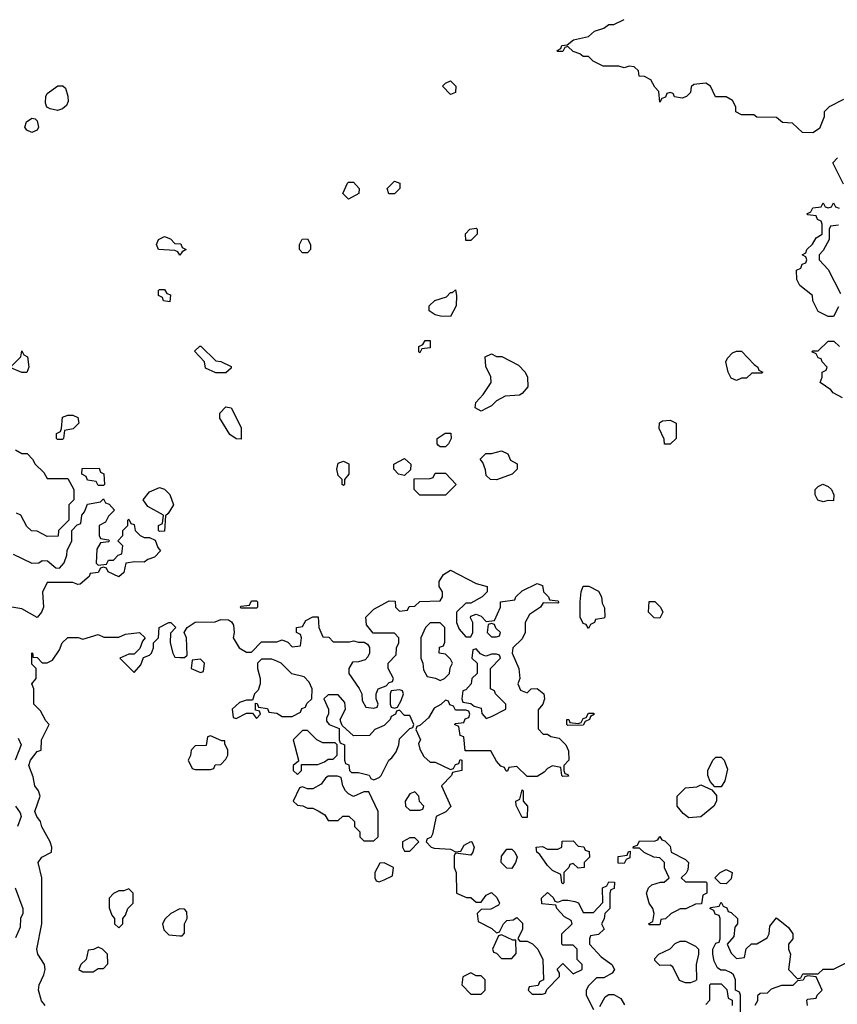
# Model space of a CAD drawing. Header units: inches. Extents: x 2710684 to 2828758, y 857022 to 965663.
# Tile 30 of 256: x 2725682 to 2728885, y 886674 to 890531. Entities that reach past the tile are written whole.
import ezdxf

# ---------------------------------------------------------------- set-up
doc = ezdxf.new("R2010")
doc.units = ezdxf.units.IN
doc.header["$MEASUREMENT"] = 0
doc.layers.add('C7828', color=7, linetype='Continuous')
doc.layers.add('C7829', color=7, linetype='Continuous')

msp = doc.modelspace()

# ---------------------------------------------------------------- linework, layer by layer
at = {"layer": 'C7828', "color": 4, "elevation": 16}
for points in [[(2728910, 889886), (2728868, 889970), (2728886, 889990)], [(2728890, 889406), (2728870, 889368), (2728850, 889368), (2728810, 889388), (2728788.9, 889428.9), (2728788, 889450), (2728738, 889490), (2728727.3, 889512.7), (2728726, 889550), (2728742, 889558), (2728747.3, 889572.7), (2728762, 889578), (2728766, 889590), (2728762, 889602), (2728748, 889610), (2728762, 889618), (2728766, 889630), (2728788.4, 889651.6), (2728803.1, 889676.9), (2728826, 889690), (2728826, 889730), (2728822, 889742), (2728808, 889748), (2728802, 889762), (2728770, 889766), (2728766, 889770), (2728782, 889778), (2728790, 889794), (2728822, 889798), (2728830, 889814), (2728838, 889798), (2728850, 889794), (2728862, 889798), (2728870, 889814), (2728878, 889798), (2728892.7, 889792.7)], [(2728890, 889726), (2728858, 889722), (2728854, 889710), (2728854, 889670), (2728830, 889626), (2728814, 889610), (2728814, 889590), (2728850, 889552), (2728898, 889458)], [(2728906, 889050), (2728869.1, 889069.1), (2728860.4, 889080.4), (2728818, 889110), (2728826, 889130), (2728826, 889150), (2728842, 889158), (2728846, 889170), (2728826, 889190), (2728822, 889202), (2728810, 889206), (2728802, 889222), (2728786, 889230), (2728790, 889234), (2728810, 889234), (2728850, 889272), (2728871.6, 889271.6), (2728894, 889250)], [(2725665.4, 888845.4), (2725690, 888832), (2725711.1, 888831.1), (2725732, 888810), (2725742, 888790), (2725776.9, 888756.9), (2725790, 888734), (2725870, 888734), (2725894, 888690), (2725894, 888650), (2725874, 888630), (2725874, 888570), (2725834, 888530), (2725832.7, 888507.3), (2725790, 888506), (2725750, 888528), (2725728.4, 888528.4), (2725710, 888546), (2725686, 888590), (2725670, 888598)], [(2725656.9, 888436.9), (2725730, 888402), (2725756.4, 888403.6), (2725770, 888412), (2725791.6, 888411.6), (2725823.6, 888383.6), (2725838, 888382), (2725856.4, 888403.6), (2725867.3, 888432.7), (2725868.4, 888451.6), (2725886, 888490), (2725886, 888530), (2725907.3, 888552.7), (2725922, 888558), (2725926, 888590), (2725936.4, 888603.6), (2725947.3, 888632.7), (2725998, 888642), (2726010, 888654), (2726018, 888638), (2726032.7, 888632.7), (2726054, 888610), (2726030, 888586), (2726018, 888562), (2725994, 888550), (2725994, 888510), (2725998, 888498), (2726030, 888494), (2726034, 888490), (2726030, 888486), (2725998, 888482), (2725983.6, 888456.4), (2725982, 888402), (2725990, 888394), (2726022, 888398), (2726030, 888414), (2726050, 888414), (2726067.3, 888432.7), (2726082, 888438), (2726086, 888470), (2726066, 888490), (2726086, 888510), (2726086, 888530), (2726106, 888550), (2726106, 888570), (2726110, 888574), (2726118, 888558), (2726130, 888554), (2726134, 888530), (2726154, 888510), (2726170, 888502), (2726190, 888502), (2726212.7, 888492.7), (2726223.6, 888463.6), (2726234, 888450), (2726210, 888426), (2726183.6, 888416.4), (2726170, 888406), (2726132.7, 888407.3), (2726098, 888402), (2726090, 888366), (2726070, 888348), (2726028.4, 888368.4), (2726022, 888382), (2726010, 888386), (2725998, 888382), (2725990, 888366), (2725958, 888362), (2725954, 888350), (2725919.6, 888320.4), (2725910, 888318), (2725890, 888326), (2725790, 888326), (2725771.6, 888288.4), (2725774.8, 888230), (2725767.3, 888210), (2725750, 888189.6), (2725690, 888222.7), (2725650.7, 888229.3)], [(2725782, 886670), (2725767.2, 886687.2), (2725755.1, 886730), (2725758, 886750), (2725777.2, 886790), (2725781.2, 886810), (2725779, 886830), (2725752.7, 886870), (2725749.3, 886890), (2725769.3, 886990), (2725769.3, 887169.3), (2725754, 887230), (2725768.7, 887250), (2725806, 887270), (2725808, 887290), (2725802, 887310), (2725769.4, 887369.4), (2725764, 887390), (2725749, 887410), (2725741.2, 887430), (2725762, 887490), (2725755.3, 887510), (2725741.2, 887530), (2725734.6, 887565.4), (2725717.2, 887610), (2725724, 887630), (2725750, 887664.7), (2725766, 887670), (2725768, 887710), (2725798, 887770), (2725784.7, 887784.7), (2725763.1, 887823.1), (2725738, 887850), (2725738, 887910), (2725729.2, 887930), (2725746, 887950), (2725746, 887990), (2725730, 888006), (2725729.1, 888050.9), (2725732, 888050), (2725734, 888046), (2725734, 888034), (2725750, 888032), (2725770, 888012), (2725790, 888012), (2725810, 888022), (2725838, 888062), (2725849, 888090), (2725870, 888110.7), (2725910.7, 888110.7), (2725930, 888104.7), (2725990, 888122), (2726011.6, 888111.6), (2726070, 888112), (2726096.4, 888123.6), (2726151.1, 888131.1), (2726174, 888110), (2726163.6, 888096.4), (2726152.7, 888067.3), (2726130, 888046), (2726110, 888046), (2726074, 888030), (2726130, 887974), (2726156.4, 888003.6), (2726167.3, 888032.7), (2726190, 888042), (2726198, 888050), (2726206, 888070), (2726206, 888090), (2726226, 888110), (2726228, 888150), (2726266, 888170), (2726274, 888170), (2726294, 888150), (2726272.7, 888127.3), (2726272, 888090), (2726282, 888050), (2726290, 888034), (2726310, 888032), (2726327.3, 888032.7), (2726338, 888042), (2726335.3, 888110), (2726326, 888130), (2726338, 888150), (2726370, 888170.8), (2726447.3, 888172.7), (2726470, 888182), (2726499.6, 888179.6), (2726512, 888172), (2726519.6, 888159.6), (2726522, 888130), (2726518, 888110), (2726542, 888070), (2726570, 888054), (2726590, 888054), (2726630, 888094), (2726690, 888094), (2726710, 888102), (2726732.7, 888092.7), (2726750, 888074), (2726782, 888078), (2726786, 888110), (2726782, 888122), (2726766, 888130), (2726766, 888150), (2726790, 888154), (2726803.1, 888176.9), (2726830, 888192), (2726852, 888192), (2726854, 888150), (2726870, 888114), (2726892.7, 888112.7), (2726910, 888094), (2726974, 888094), (2726990, 888098), (2727010, 888092), (2727032, 888092), (2727044.7, 888084.7), (2727052, 888072), (2727052, 888050), (2727045.4, 888034.6), (2727036, 888024), (2727010, 888015.3), (2726986, 888014), (2726972, 887990), (2726972, 887970), (2727011.6, 887911.6), (2727022, 887890), (2727023.6, 887863.6), (2727038, 887838), (2727070, 887834), (2727082, 887838), (2727086, 887850), (2727078, 887870), (2727078, 887890), (2727086, 887910), (2727118, 887922), (2727130, 887934), (2727142, 887938), (2727146, 887950), (2727126, 887990), (2727126, 888010), (2727156.4, 888043.6), (2727158, 888070), (2727168, 888090), (2727168, 888110), (2727150, 888128), (2727067.3, 888127.3), (2727040.4, 888160.4), (2727038, 888190), (2727070, 888222), (2727130, 888254), (2727152.7, 888252.7), (2727154, 888230), (2727170, 888214), (2727202, 888218), (2727207.3, 888232.7), (2727230, 888234), (2727250, 888252), (2727330, 888254), (2727338, 888270), (2727338, 888290), (2727326, 888310), (2727326, 888330), (2727342, 888358), (2727370, 888374), (2727470, 888322), (2727514, 888310), (2727514, 888290), (2727494, 888270), (2727450, 888246), (2727430, 888246), (2727394, 888210), (2727394, 888170), (2727403.6, 888143.6), (2727430, 888114), (2727450, 888114), (2727458, 888130), (2727458, 888170), (2727448.4, 888188.4), (2727450, 888194), (2727470, 888202), (2727490, 888194), (2727510, 888174), (2727542, 888178), (2727566, 888230), (2727566, 888250), (2727622, 888258), (2727626, 888270), (2727650, 888294), (2727710, 888322), (2727730, 888314), (2727734, 888290), (2727754, 888270), (2727758, 888258), (2727790, 888254), (2727794, 888250), (2727790, 888246), (2727732.7, 888247.3), (2727722, 888230), (2727679.6, 888200.4), (2727662, 888170), (2727662, 888130), (2727650, 888106), (2727614, 888070), (2727612, 888050), (2727638, 887990), (2727642, 887950), (2727634, 887930), (2727644.7, 887904.7), (2727670, 887894), (2727686, 887910), (2727710, 887910.8), (2727736, 887890), (2727738, 887870), (2727732, 887850), (2727712.7, 887827.3), (2727712.7, 887752.7), (2727732.7, 887732.7), (2727750, 887732), (2727763.6, 887723.6), (2727796, 887716), (2727822, 887690), (2727832.7, 887667.3), (2727834, 887630), (2727814, 887610), (2727814, 887590), (2727818, 887578), (2727830, 887574), (2727832.7, 887567.3), (2727810, 887566), (2727806, 887570), (2727802, 887602), (2727770, 887608), (2727750, 887598), (2727736.9, 887583.1), (2727710, 887566), (2727670, 887566), (2727630, 887606), (2727598, 887602), (2727592.7, 887587.3), (2727587.3, 887587.3), (2727582, 887602), (2727567.3, 887607.3), (2727550, 887626), (2727527.3, 887667.3), (2727427.3, 887667.3), (2727422, 887722), (2727407.3, 887727.3), (2727402, 887762), (2727386, 887770), (2727390, 887774), (2727422, 887778), (2727427.3, 887792.7), (2727442, 887798), (2727446, 887810), (2727442, 887822), (2727430, 887826), (2727390, 887826), (2727382, 887842), (2727367.3, 887847.3), (2727362, 887862), (2727350, 887866), (2727332, 887848), (2727305.4, 887834.6), (2727283.6, 887796.4), (2727250, 887766), (2727238, 887762), (2727234, 887750), (2727252, 887710), (2727244.7, 887695.3), (2727250, 887674), (2727265.4, 887645.4), (2727290, 887622), (2727310, 887622), (2727370, 887594), (2727382, 887598), (2727390, 887614), (2727402, 887618), (2727407.3, 887632.7), (2727414, 887630), (2727414, 887590), (2727378, 887582), (2727374, 887570), (2727334, 887530), (2727371.6, 887448.4), (2727351.6, 887428.4), (2727314, 887410), (2727299.6, 887340.4), (2727292.7, 887327.3), (2727278, 887322), (2727274, 887310), (2727294, 887290), (2727305.4, 887285.4), (2727370, 887282), (2727390, 887272), (2727410, 887274), (2727423.1, 887296.9), (2727450, 887312), (2727454, 887310), (2727462, 887290), (2727458, 887270), (2727450, 887258), (2727390, 887266), (2727383.6, 887256.4), (2727384.7, 887210), (2727392, 887190), (2727394, 887110), (2727432.7, 887092.7), (2727450, 887092), (2727470, 887074), (2727490, 887074), (2727510, 887102), (2727530, 887112), (2727552, 887092), (2727562, 887070), (2727558, 887062), (2727527.3, 887047.3), (2727490, 887046), (2727474, 887030), (2727478, 886998), (2727531.6, 886971.6), (2727550, 886954), (2727562, 886958), (2727578, 886990), (2727590, 887002), (2727615.3, 887004.7), (2727630, 887014), (2727652, 886992), (2727651.6, 886968.4), (2727634, 886930), (2727642, 886922), (2727670, 886922), (2727691.1, 886911.1), (2727712, 886890), (2727732, 886850), (2727734, 886770), (2727718, 886762), (2727712.7, 886747.3), (2727678, 886742), (2727674, 886730), (2727690, 886714), (2727730, 886714), (2727742, 886718), (2727747.3, 886732.7), (2727796.4, 886783.6), (2727796.4, 886796.4), (2727788.4, 886811.6), (2727810, 886834), (2727850, 886794), (2727886, 886810), (2727886, 886830), (2727866, 886850), (2727866, 886890), (2727850, 886906), (2727810, 886906), (2727806, 886910), (2727806, 886950), (2727846, 886990), (2727842, 887002), (2727816.4, 887016.4), (2727786, 887050), (2727782, 887062), (2727728, 887068), (2727726, 887090), (2727750, 887112), (2727772.7, 887092.7), (2727778, 887078), (2727790, 887074), (2727810, 887082), (2727830, 887082), (2727856.9, 887076.9), (2727871.1, 887071.1), (2727890, 887034), (2727930, 887034), (2727967.3, 887072.7), (2727966, 887130), (2727982, 887138), (2727990, 887154), (2728012.7, 887152.7), (2728011.6, 887128.4), (2727998, 887122), (2727994, 887110), (2727994, 887050), (2727974, 887030), (2727971.6, 887008.4), (2727962, 886990), (2727971.6, 886968.4), (2727950, 886948), (2727918, 886942), (2727914, 886930), (2727914, 886910), (2727959.6, 886859.6), (2728002, 886830), (2728012, 886810), (2728003.6, 886796.4), (2727970, 886778), (2727942, 886778), (2727910, 886746), (2727902, 886730), (2727902, 886710), (2727930, 886654)], [(2725676.5, 887716.5), (2725687.7, 887690), (2725664.7, 887630)], [(2725666, 887450), (2725684.5, 887424.5), (2725687.3, 887410), (2725674, 887370)], [(2725664.7, 887130), (2725694, 887050), (2725694, 887030), (2725684.7, 887010), (2725683.6, 886976.4), (2725665.4, 886934.6)], [(2728506, 886630), (2728506, 886710), (2728502, 886722), (2728486, 886730), (2728486, 886770), (2728478, 886790), (2728470, 886798), (2728447.3, 886807.3), (2728428.4, 886808.4), (2728416.4, 886816.4), (2728403.1, 886843.1), (2728398, 886870), (2728398, 886890), (2728410, 886914), (2728422, 886918), (2728426, 886930), (2728426, 887010), (2728422, 887022), (2728407.3, 887027.3), (2728402, 887042), (2728386, 887050), (2728390, 887054), (2728422, 887058), (2728430, 887074), (2728438, 887058), (2728452.7, 887052.7), (2728458, 887038), (2728470, 887034), (2728494, 887010), (2728494, 886990), (2728483.6, 886976.4), (2728479.6, 886940.4), (2728454, 886910), (2728470, 886874), (2728490, 886854), (2728522, 886858), (2728528.7, 886891.3), (2728549, 886911), (2728570, 886911.3), (2728610, 886934), (2728618, 886950), (2728620.4, 886979.6), (2728647.3, 887012.7), (2728694.4, 886974.4), (2728711.3, 886950), (2728711.3, 886930), (2728694, 886910), (2728694, 886890), (2728702, 886870), (2728694, 886810), (2728730, 886774), (2728742, 886778), (2728750, 886794), (2728810, 886794), (2728830, 886812), (2728870, 886812), (2728930, 886842)], [(2728768, 886670), (2728766, 886690), (2728770, 886694), (2728802, 886698), (2728806, 886710), (2728826, 886730), (2728802, 886782), (2728770, 886786), (2728758, 886782), (2728751.6, 886768.4), (2728730, 886766), (2728711.6, 886748.4), (2728667.3, 886747.3), (2728626, 886734), (2728610, 886718), (2728583.6, 886716.4), (2728572.7, 886707.3), (2728572, 886688), (2728562, 886670)], [(2728370, 886674), (2728386, 886690), (2728386, 886750), (2728390, 886754), (2728430, 886754), (2728452.7, 886732.7), (2728458, 886698), (2728474, 886690), (2728474, 886670)], [(2727954.6, 886665.4), (2727976.4, 886703.6), (2727990, 886712), (2728010, 886712), (2728036.9, 886696.9), (2728051.6, 886671.6)]]:
    msp.add_lwpolyline(points, dxfattribs=at)
for points in [[(2726970, 889828), (2726948, 889850), (2726966, 889890), (2726970, 889894), (2726990, 889894), (2727012, 889870), (2727011.3, 889850)], [(2727150, 889848.7), (2727128.9, 889848.9), (2727122, 889870), (2727150, 889898), (2727171.3, 889890), (2727171.3, 889870)], [(2727430, 889666), (2727428.4, 889691.6), (2727446, 889710), (2727470, 889714), (2727474, 889710), (2727474, 889690), (2727450, 889666)], [(2726310, 889608), (2726302, 889622), (2726290, 889626), (2726226, 889630), (2726218, 889650), (2726226, 889670), (2726250, 889682), (2726272.7, 889672.7), (2726290, 889654), (2726312.7, 889652.7), (2726318, 889638), (2726334, 889630), (2726318, 889622)], [(2726790, 889618), (2726778, 889630), (2726778, 889650), (2726788.4, 889671.6), (2726810, 889672), (2726822, 889650), (2726822, 889630), (2726810, 889618)], [(2726270, 889426), (2726246, 889430), (2726242, 889442), (2726226, 889450), (2726226, 889470), (2726230, 889474), (2726250, 889474), (2726258, 889458), (2726272.7, 889452.7)], [(2727370, 889368.7), (2727331.1, 889368.9), (2727310, 889375.3), (2727286, 889390), (2727286, 889410), (2727309.1, 889430.9), (2727354.6, 889445.4), (2727370, 889462), (2727378, 889462), (2727390, 889472), (2727394, 889450), (2727392, 889410)], [(2727250, 889226), (2727246, 889230), (2727246, 889250), (2727262, 889258), (2727270, 889274), (2727290, 889274), (2727290, 889246), (2727258, 889242)], [(2725690, 889148.7), (2725647.3, 889167.3), (2725626, 889170), (2725630, 889174), (2725650, 889174), (2725668.4, 889191.6), (2725686, 889210), (2725690, 889234), (2725698, 889218), (2725712, 889210), (2725718, 889170), (2725710, 889148.7)], [(2726450, 889148), (2726410, 889166), (2726406, 889190), (2726367.3, 889232.7), (2726388.4, 889251.6), (2726391.6, 889251.6), (2726450, 889194), (2726470, 889192), (2726510, 889172), (2726510, 889166), (2726490, 889148)], [(2728490, 889118), (2728470, 889126), (2728458, 889150), (2728448.7, 889190), (2728454.6, 889205.4), (2728474.6, 889225.4), (2728490, 889232), (2728510, 889232), (2728559.6, 889179.6), (2728574, 889170), (2728578, 889158), (2728594, 889150), (2728590, 889146), (2728550, 889146), (2728530, 889126), (2728510, 889126)], [(2727490, 888998), (2727466, 889010), (2727469.1, 889030.9), (2727498, 889062), (2727528.7, 889110), (2727528, 889132), (2727508, 889172), (2727506, 889210), (2727530, 889222), (2727550, 889212), (2727571.6, 889211.6), (2727636.9, 889176.9), (2727662, 889150), (2727672, 889130), (2727672.7, 889092.7), (2727650, 889066), (2727639.6, 889060.4), (2727583.6, 889056.4), (2727550, 889038), (2727530, 889018), (2727510, 889008)], [(2726550, 888888), (2726530, 888888.7), (2726505.6, 888905.6), (2726466, 888970), (2726466, 888990), (2726490, 889014), (2726510.9, 889010.9), (2726550, 888934)], [(2725830, 888886), (2725826, 888890), (2725826, 888910), (2725842, 888918), (2725846, 888930), (2725850, 888974), (2725870, 888982), (2725890, 888982), (2725910, 888972), (2725914, 888950), (2725891.6, 888928.4), (2725858, 888922), (2725854, 888890), (2725850, 888886)], [(2728208.7, 888868.7), (2728207.3, 888887.3), (2728188, 888930), (2728188.4, 888951.6), (2728200.4, 888959.6), (2728230, 888962), (2728254, 888950), (2728254, 888890), (2728230, 888868.7)], [(2727330, 888858), (2727323.1, 888863.1), (2727318, 888870), (2727318, 888890), (2727348.4, 888911.6), (2727371, 888911), (2727372, 888890), (2727362, 888870), (2727350, 888858)], [(2727190, 888746), (2727166, 888750), (2727148, 888770), (2727148, 888790), (2727190, 888812), (2727214, 888790), (2727212.7, 888767.3)], [(2727550, 888728.7), (2727526, 888730), (2727510, 888746), (2727507.3, 888767.3), (2727496.4, 888796.4), (2727486, 888810), (2727508.4, 888831.6), (2727530, 888832), (2727570, 888842), (2727594, 888830), (2727605.4, 888805.4), (2727631, 888791), (2727631.3, 888770), (2727612, 888750)], [(2725990, 888706), (2725982, 888722), (2725947.3, 888727.3), (2725942, 888742), (2725926, 888750), (2725927.3, 888772.7), (2725994, 888774), (2725998, 888758), (2726012, 888752), (2726014, 888710), (2726010, 888706)], [(2726950, 888706), (2726946, 888710), (2726946, 888730), (2726930, 888746), (2726924, 888770), (2726930, 888794), (2726950, 888802), (2726970.9, 888790.9), (2726972, 888770), (2726972, 888750), (2726954, 888730), (2726954, 888710)], [(2727250, 888668), (2727228, 888690), (2727227.3, 888732.7), (2727290, 888734), (2727302, 888738), (2727310, 888754), (2727350, 888754), (2727392, 888710), (2727350, 888668)], [(2726230, 888526), (2726226, 888530), (2726226, 888550), (2726242, 888558), (2726246, 888590), (2726184, 888624), (2726166, 888650), (2726190, 888682), (2726230, 888698), (2726250, 888691.3), (2726270, 888671.3), (2726284.7, 888630), (2726263.6, 888596.4), (2726252.7, 888587.3), (2726250, 888528)], [(2728870, 888646), (2728850, 888648), (2728830, 888642), (2728809.1, 888649.1), (2728798, 888670), (2728798, 888690), (2728810, 888702), (2728828.9, 888711.1), (2728850, 888702), (2728862, 888690), (2728872, 888670)], [(2727910, 888146), (2727902, 888162), (2727890, 888166), (2727878, 888190), (2727878, 888250), (2727882, 888290), (2727890, 888312), (2727911.6, 888311.6), (2727950, 888292), (2727962, 888270), (2727964.7, 888244.7), (2727972.7, 888227.3), (2727974, 888190), (2727970, 888186), (2727938, 888182), (2727934, 888170), (2727918, 888162)], [(2726550, 888226), (2726546, 888230), (2726550, 888234), (2726582, 888238), (2726590, 888254), (2726610, 888254), (2726614, 888250), (2726614, 888230), (2726610, 888226)], [(2728190, 888186), (2728168.4, 888188.4), (2728146, 888210), (2728148.4, 888251.6), (2728170, 888251.3), (2728192, 888230), (2728202, 888210)], [(2727330, 888168), (2727290, 888168), (2727272, 888150), (2727254, 888110), (2727254, 888030), (2727262, 888010), (2727263.6, 887983.6), (2727278, 887958), (2727311.6, 887951.6), (2727330, 887942), (2727346, 887950), (2727366, 887970), (2727368.4, 887991.6), (2727378, 888010), (2727370, 888026), (2727350, 888046), (2727326, 888050), (2727327.3, 888072.7), (2727342, 888078), (2727347.3, 888092.7), (2727348, 888150)], [(2727530, 888166), (2727518, 888162), (2727514, 888130), (2727530, 888114), (2727550, 888114), (2727562, 888118), (2727566, 888130), (2727547.3, 888147.3), (2727542, 888162)], [(2727470, 888066), (2727458, 888062), (2727454, 888030), (2727474, 888010), (2727474, 887970), (2727454, 887950), (2727451.1, 887928.9), (2727430, 887906), (2727418, 887902), (2727414, 887870), (2727418, 887858), (2727450, 887852), (2727462, 887842), (2727490, 887834), (2727492.7, 887812.7), (2727510, 887794), (2727530, 887802), (2727586, 887830), (2727586, 887850), (2727546, 887890), (2727542, 887902), (2727526, 887910), (2727526, 887990), (2727566, 888030), (2727562, 888042), (2727550, 888046), (2727530, 888046), (2727510, 888038), (2727500.4, 888040.4), (2727487.3, 888047.3)], [(2726390, 888026), (2726358, 888022), (2726354, 887990), (2726390, 887974), (2726402, 887978), (2726406, 888010)], [(2726670, 888026), (2726630, 888026), (2726614, 888010), (2726614, 887990), (2726624.7, 887950), (2726624.7, 887930), (2726616, 887904), (2726602, 887890), (2726594, 887866), (2726570, 887866), (2726543.6, 887856.4), (2726514, 887830), (2726518, 887798), (2726530, 887794), (2726570, 887814), (2726594, 887814), (2726610, 887794), (2726626, 887810), (2726622, 887822), (2726606, 887826), (2726606, 887854), (2726612.7, 887852.7), (2726618, 887838), (2726652.7, 887832.7), (2726658, 887818), (2726690, 887814), (2726710, 887802), (2726750, 887802), (2726782, 887818), (2726787.3, 887832.7), (2726802, 887838), (2726807.3, 887852.7), (2726826, 887870), (2726828, 887910), (2726816.4, 887936.4), (2726796.4, 887956.4), (2726748.4, 887968.4), (2726706, 888010), (2726690, 888018)], [(2726930, 887886), (2726890, 887886), (2726874, 887870), (2726892, 887830), (2726892, 887810), (2726883.6, 887796.4), (2726883.6, 887783.6), (2726894, 887770), (2726934, 887754), (2726934, 887710), (2726938, 887698), (2726954, 887690), (2726954, 887630), (2726958, 887618), (2726971.6, 887611.6), (2726974, 887590), (2726982, 887582), (2727010, 887582), (2727051.6, 887571.6), (2727058, 887558), (2727070, 887554), (2727090, 887562), (2727098, 887570), (2727128, 887630), (2727140.4, 887639.6), (2727156.4, 887663.6), (2727168, 887690), (2727170, 887714), (2727210, 887754), (2727222, 887758), (2727226, 887770), (2727210, 887806), (2727190, 887806), (2727170, 887826), (2727158, 887822), (2727154, 887810), (2727138, 887802), (2727134, 887790), (2727110, 887766), (2727074, 887750), (2727052.7, 887727.3), (2726990, 887726), (2726946, 887766), (2726940.4, 887780.4), (2726938, 887790), (2726958, 887830), (2726956.4, 887856.4)], [(2727170, 887906), (2727138, 887902), (2727134, 887890), (2727134, 887850), (2727138, 887838), (2727150, 887834), (2727162, 887838), (2727176.4, 887863.6), (2727186, 887890), (2727182, 887902)], [(2727830, 887766), (2727826, 887770), (2727826, 887790), (2727834, 887790), (2727838, 887778), (2727870, 887774), (2727882, 887778), (2727890, 887794), (2727902, 887798), (2727910, 887814), (2727930, 887814), (2727934, 887810), (2727918, 887802), (2727914, 887790), (2727898, 887782), (2727890, 887768)], [(2726430, 887726), (2726418, 887722), (2726412.7, 887687.3), (2726370, 887686), (2726354, 887670), (2726351.6, 887648.4), (2726342, 887630), (2726358, 887598), (2726370, 887594), (2726430, 887594), (2726442, 887598), (2726447.3, 887612.7), (2726470, 887614), (2726490, 887634), (2726498, 887650), (2726498, 887670), (2726486, 887694), (2726486, 887706), (2726474, 887706)], [(2726810, 887746), (2726790, 887746), (2726754, 887710), (2726774, 887630), (2726774, 887626), (2726754, 887610), (2726754, 887590), (2726770, 887574), (2726786, 887590), (2726786, 887614), (2726850, 887614), (2726876.4, 887623.6), (2726890, 887634), (2726910, 887634), (2726926, 887650), (2726926, 887690), (2726918, 887698), (2726870, 887698), (2726846, 887710)], [(2728406, 887526), (2728387.3, 887547.3), (2728378, 887570), (2728378, 887590), (2728398, 887630), (2728410, 887642), (2728430, 887642), (2728442, 887630), (2728454.8, 887594.8), (2728444.7, 887550), (2728430, 887526)], [(2726890, 887568), (2726879.6, 887560.4), (2726863.6, 887536.4), (2726830, 887518), (2726810, 887518), (2726790, 887526), (2726778, 887522), (2726754, 887470), (2726770, 887454), (2726791.6, 887451.6), (2726810, 887442), (2726830, 887442), (2726851.6, 887431.6), (2726876.9, 887416.9), (2726890, 887394), (2726930, 887394), (2726948.4, 887411.6), (2726971.6, 887411.6), (2726994, 887390), (2726994, 887370), (2727014, 887350), (2727014, 887330), (2727030, 887314), (2727070, 887314), (2727086, 887330), (2727086, 887430), (2727050, 887506), (2727030, 887506), (2726990, 887488), (2726970, 887498), (2726958, 887510), (2726948, 887530), (2726942, 887562), (2726927.3, 887567.3)], [(2728304, 887404), (2728281.2, 887421.2), (2728258, 887450), (2728258, 887490), (2728290, 887522), (2728334.6, 887525.4), (2728350, 887534), (2728394, 887514), (2728412, 887492), (2728412, 887470), (2728402, 887450), (2728350, 887409)], [(2727230, 887506), (2727210, 887498), (2727192, 887470), (2727194, 887450), (2727210, 887434), (2727250, 887434), (2727262, 887438), (2727266, 887450), (2727248, 887468), (2727246, 887490)], [(2727650, 887406), (2727627.3, 887452.7), (2727626, 887470), (2727642, 887478), (2727650, 887514), (2727654, 887510), (2727654, 887470), (2727672, 887450), (2727670, 887406)], [(2727230, 887326), (2727210, 887326), (2727182, 887310), (2727182, 887290), (2727190, 887274), (2727210, 887274), (2727246, 887310)], [(2727870, 887208), (2727850, 887226), (2727838, 887222), (2727834, 887210), (2727814, 887190), (2727814, 887150), (2727810, 887146), (2727806, 887150), (2727802, 887182), (2727770, 887198), (2727750, 887218), (2727720.4, 887260.4), (2727708, 887270), (2727706, 887290), (2727730, 887292), (2727750, 887282), (2727790, 887282), (2727806, 887290), (2727807.3, 887312.7), (2727850, 887314), (2727870, 887294), (2727891.6, 887291.6), (2727898, 887278), (2727912.7, 887272.7), (2727914, 887250), (2727894, 887230), (2727894, 887210)], [(2728290, 887154), (2728370, 887154), (2728374, 887150), (2728374, 887110), (2728358, 887102), (2728352.7, 887067.3), (2728330, 887066), (2728291.6, 887048.4), (2728270, 887048), (2728258, 887042), (2728234, 887030), (2728211.6, 887008.4), (2728194, 887006), (2728190, 886986), (2728150, 886986), (2728146, 886990), (2728162, 886998), (2728168, 887030), (2728162, 887050), (2728148.7, 887070), (2728138, 887110), (2728146, 887130), (2728158, 887142), (2728192.7, 887152.7), (2728207.3, 887152.7), (2728226, 887170), (2728208.9, 887208.9), (2728208, 887230), (2728190, 887248), (2728166, 887250), (2728128.4, 887268.4), (2728110, 887286), (2728086, 887286), (2728087.3, 887292.7), (2728102, 887298), (2728110, 887314), (2728167.3, 887312.7), (2728182, 887318), (2728190, 887332), (2728198, 887318), (2728210, 887314), (2728230, 887294), (2728234, 887270), (2728290, 887242), (2728302, 887230), (2728299.6, 887200.4), (2728292.7, 887187.3), (2728274, 887170)], [(2727610, 887206), (2727590, 887208), (2727568.7, 887230), (2727570, 887254), (2727590, 887282), (2727610, 887282), (2727622, 887270), (2727631.1, 887251.1), (2727624.7, 887230)], [(2728050, 887226), (2728027.3, 887227.3), (2728027.3, 887252.7), (2728062, 887258), (2728067.3, 887272.7), (2728074, 887274), (2728072.7, 887247.3), (2728058, 887242)], [(2727110, 887228), (2727092.7, 887227.3), (2727074, 887190), (2727074, 887170), (2727078, 887158), (2727090, 887154), (2727110, 887162), (2727142, 887178), (2727146, 887210)], [(2728450, 887146), (2728427.3, 887147.3), (2728406, 887170), (2728426, 887190), (2728450, 887202), (2728474, 887190), (2728470, 887166)], [(2726110, 887126), (2726090, 887118), (2726070, 887118), (2726050, 887108), (2726032, 887090), (2726032.7, 887052.7), (2726043.6, 887023.6), (2726054, 887010), (2726054, 886990), (2726070, 886974), (2726086, 886990), (2726086, 887010), (2726096.4, 887023.6), (2726106, 887050), (2726126, 887070), (2726126, 887110)], [(2726310, 887048), (2726274, 887030), (2726251.6, 887008.4), (2726242, 886990), (2726246.4, 886966.4), (2726266.4, 886946.4), (2726310, 886942), (2726318, 886942), (2726327.3, 886952.7), (2726328, 886990), (2726338, 887010), (2726336.4, 887036.4), (2726327.3, 887047.3)], [(2727570, 886946), (2727558, 886942), (2727534, 886890), (2727538, 886878), (2727550, 886874), (2727570, 886854), (2727610, 886854), (2727627.3, 886872.7), (2727626, 886926), (2727614, 886926)], [(2728290, 886758), (2728267.3, 886767.3), (2728240.4, 886820.4), (2728230, 886828), (2728190, 886826), (2728170, 886846), (2728170, 886854), (2728186, 886870), (2728230, 886892), (2728250, 886912), (2728270, 886922), (2728290, 886922), (2728330, 886902), (2728342, 886890), (2728342, 886870), (2728332, 886830), (2728334, 886770), (2728330, 886766), (2728310, 886758)], [(2725990, 886898), (2725971.6, 886888.4), (2725950, 886886), (2725942, 886850), (2725922, 886830), (2725914, 886810), (2725930, 886802), (2725970, 886802), (2725990, 886814), (2726010, 886814), (2726027.3, 886832.7), (2726026, 886870), (2726006, 886890)], [(2727450, 886798), (2727418, 886782), (2727414, 886750), (2727450, 886714), (2727490, 886714), (2727506, 886730), (2727506, 886770), (2727490, 886786), (2727470, 886786)]]:
    msp.add_lwpolyline(points, close=True, dxfattribs=at)
at = {"layer": 'C7829', "color": 4, "elevation": 16}
msp.add_lwpolyline([(2728910, 890218), (2728854, 890190), (2728834, 890170), (2728834, 890150), (2728816, 890104), (2728790, 890088), (2728748.4, 890088.4), (2728710, 890126), (2728670, 890128), (2728647.3, 890147.3), (2728570, 890148.7), (2728558, 890158), (2728510, 890158), (2728488, 890170), (2728488, 890190), (2728474.6, 890214.6), (2728450, 890228), (2728408.4, 890228.4), (2728388, 890270), (2728370, 890282), (2728323.6, 890276.4), (2728312.7, 890267.3), (2728310, 890246), (2728294, 890230), (2728276.9, 890223.1), (2728248, 890228), (2728242, 890242), (2728230, 890246), (2728218, 890242), (2728212.7, 890227.3), (2728198, 890222), (2728190, 890208), (2728186, 890250), (2728170, 890266), (2728155.3, 890295.3), (2728130, 890308), (2728109.1, 890309.1), (2728106, 890330), (2728090, 890346), (2728070, 890348), (2728050, 890342), (2728030, 890348), (2727968.4, 890348.4), (2727928.4, 890368.4), (2727910, 890386), (2727890, 890386), (2727876.4, 890396.4), (2727850, 890406), (2727830, 890426), (2727818, 890422), (2727810, 890406), (2727790, 890406), (2727788, 890410), (2727802, 890418), (2727806, 890430), (2727827.3, 890432.7), (2727852, 890452), (2727910, 890464.7), (2727934.6, 890485.4), (2727970, 890498), (2727990, 890511.3), (2728010, 890512), (2728050, 890532)], dxfattribs=at)
for points in [[(2725830, 890175.3), (2725801.2, 890181.2), (2725788.7, 890188.7), (2725783.1, 890203.1), (2725784, 890230), (2725790, 890242), (2725831.3, 890271.3), (2725851.6, 890271.6), (2725862, 890262), (2725870.9, 890230.9), (2725871.3, 890210), (2725865.4, 890194.6), (2725850, 890182)], [(2727370, 890238), (2727338, 890270), (2727350, 890282), (2727370, 890291), (2727391, 890270), (2727390, 890246)], [(2725730, 890088.7), (2725710, 890098), (2725702, 890110), (2725708.7, 890130), (2725730, 890144.7), (2725742, 890142), (2725750, 890134), (2725756, 890110), (2725750, 890098)]]:
    msp.add_lwpolyline(points, close=True, dxfattribs=at)

doc.saveas('drawing.dxf')
